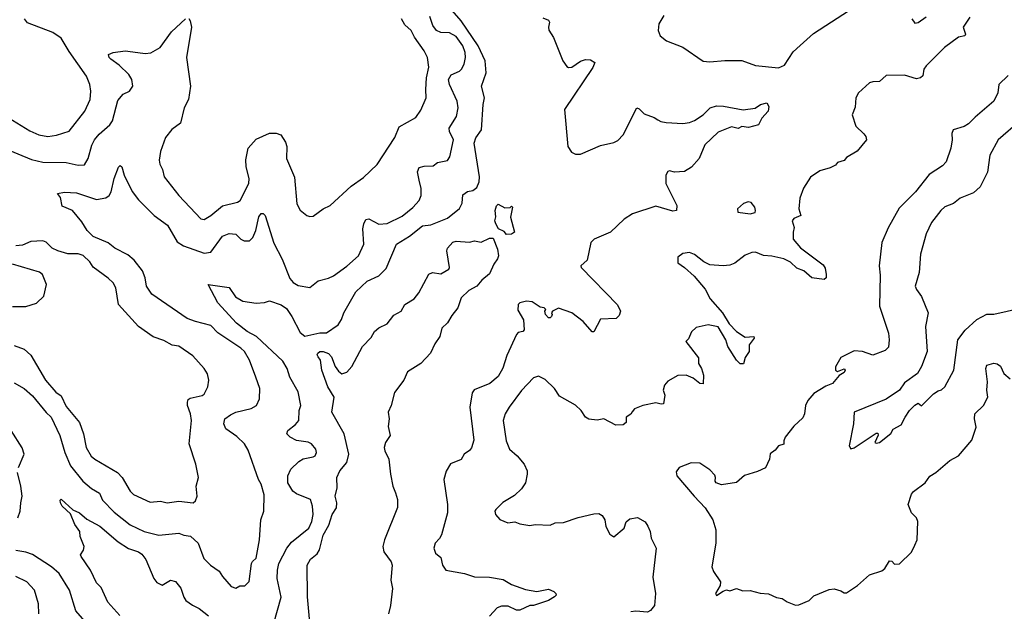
# Model space of a CAD drawing. Extents: x 1678431 to 1860718, y 384618 to 522882.
# Tile 220 of 256: x 1772158 to 1778018, y 450500 to 454020. Entities that reach past the tile are written whole.
import ezdxf

# ---------------------------------------------------------------- set-up
doc = ezdxf.new("R2010")
doc.units = 0

msp = doc.modelspace()

# ---------------------------------------------------------------- linework, layer by layer
at = {"layer": '0CON10XD'}
for points in [[(1773670.3, 450429.7), (1773714.6, 450584.6), (1773690, 450695), (1773691.4, 450745), (1773700.8, 450785), (1773747.8, 450875), (1773775, 450910.9), (1773878.5, 450995), (1773897.3, 451035), (1773904.4, 451075.6), (1773901.1, 451125), (1773887.8, 451165), (1773805, 451199.7), (1773783.2, 451215), (1773753.3, 451263.3), (1773754.5, 451305.5), (1773772.1, 451345), (1773819.1, 451390.9), (1773845, 451407.5), (1773905, 451418.1), (1773915.8, 451425), (1773924.2, 451445), (1773920, 451465), (1773895, 451495.8), (1773875, 451505.6), (1773805, 451515.6), (1773766.7, 451535), (1773748.8, 451555), (1773754, 451575), (1773799.4, 451610.6), (1773819.2, 451635), (1773820.6, 451695), (1773831.9, 451725), (1773814.3, 451805), (1773766.4, 451893.6), (1773750, 451945), (1773725, 451987.5), (1773567.1, 452135), (1773511.2, 452165), (1773448, 452215), (1773337.5, 452335), (1773280, 452445), (1773405, 452427.5), (1773442, 452372), (1773485, 452344.5), (1773565, 452332.9), (1773615, 452336.7), (1773645, 452348), (1773715, 452324.4), (1773745, 452300.8), (1773777.1, 452255), (1773828.1, 452158.1), (1773855, 452137.9), (1773945, 452156.2), (1773983.1, 452156.9), (1774052.5, 452205), (1774073.6, 452236.4), (1774087.5, 452275), (1774158.4, 452401.6), (1774225, 452464.6), (1774294.7, 452495.3), (1774339.4, 452540.6), (1774400.8, 452685), (1774478, 452732), (1774555, 452792.7), (1774605, 452799.1), (1774705, 452839.5), (1774775, 452896.7), (1774791, 452929), (1774795, 452978), (1774823.1, 452996.9), (1774855, 453002.9), (1774879.3, 453020.7), (1774892.2, 453055), (1774895.3, 453085), (1774862.7, 453285), (1774872.2, 453317.8), (1774906.3, 453365), (1774916.7, 453515), (1774925.2, 453555.2), (1774905.5, 453625.5), (1774934, 453705), (1774927.5, 453775), (1774886.3, 453865), (1774785, 454013.9), (1774732.7, 454075)], [(1775991.1, 454045), (1775962.2, 453995), (1775957.1, 453955), (1775970, 453925), (1776008, 453895), (1776105, 453856.7), (1776225, 453774.4), (1776265, 453768.5), (1776355, 453778.2), (1776455, 453777.5), (1776536.8, 453746.8), (1776675, 453733.3), (1776710.5, 453749.5), (1776761.5, 453828.5), (1776803.2, 453866.8), (1776881.7, 453938.3), (1777130.6, 454099.4)], [(1772064.2, 453455), (1772218.1, 453358.1), (1772271.2, 453335), (1772325, 453324.6), (1772377.5, 453332.5), (1772452.3, 453357.7), (1772545.6, 453475), (1772576.5, 453545), (1772580.6, 453595), (1772575.6, 453635), (1772555.6, 453685), (1772451.9, 453831.9), (1772405, 453910), (1772355, 453944.2), (1772205, 454001.9), (1772185.6, 454025)], [(1772065, 453255.5), (1772227.6, 453187.6), (1772295, 453172.4), (1772435, 453170), (1772505, 453154.4), (1772544.3, 453155.7), (1772566.1, 453193.9), (1772586.7, 453273.3), (1772603.7, 453306.3), (1772631.2, 453338.8), (1772694.5, 453395), (1772710.9, 453419.1), (1772741.3, 453538.7), (1772773.9, 453576.1), (1772812, 453595), (1772830.8, 453625), (1772824.4, 453665), (1772806.9, 453695), (1772749.5, 453749.5), (1772700.8, 453785), (1772690.8, 453795), (1772686.7, 453813.3), (1772714.5, 453825.5), (1772785, 453834.3), (1772830.3, 453829.7), (1772905, 453820), (1772937.9, 453822.1), (1772993.3, 453855), (1773061.8, 453948.2), (1773145, 454026)], [(1773294.4, 450774.4), (1773345, 450738.8), (1773365, 450706.7), (1773417, 450647), (1773445, 450637.5), (1773468.3, 450651.7), (1773498.3, 450651.7), (1773523, 450677), (1773538, 450785), (1773543.1, 450796.9), (1773565.8, 450815), (1773585.7, 450925), (1773593.3, 451045), (1773611.4, 451095), (1773612.7, 451192.7), (1773595.8, 451255.8), (1773578.8, 451285), (1773518.6, 451458.6), (1773495, 451495.8), (1773450.7, 451540.7), (1773385.7, 451585), (1773371.9, 451615), (1773378, 451645), (1773411.7, 451668.3), (1773445, 451684.5), (1773535, 451705.6), (1773568, 451725), (1773585.8, 451765), (1773587.5, 451825), (1773562.9, 451892.9), (1773525.4, 451995), (1773495.5, 452045), (1773474.7, 452064.7), (1773337.4, 452157.4), (1773295, 452200), (1773203.4, 452223.4), (1773155, 452242.9), (1772945, 452386), (1772911.9, 452435), (1772904, 452485), (1772888, 452525), (1772839.9, 452589.9), (1772801.5, 452621.5), (1772725, 452660.6), (1772685, 452692.2), (1772595, 452730.5), (1772560, 452765), (1772528, 452818), (1772471.2, 452885), (1772411.4, 452911.4), (1772401.7, 452961.7), (1772382.5, 452985), (1772423.8, 452993.8), (1772495, 452990.5), (1772615, 452950.9), (1772670.7, 452959.3), (1772690, 452975), (1772702.2, 452995), (1772719.4, 453075), (1772745, 453142.5), (1772755, 453153.3), (1772765.6, 453145.6), (1772779.2, 453095), (1772827.6, 452997.6), (1772865, 452949.2), (1772958.9, 452855), (1773037.4, 452797.4), (1773095, 452698.9), (1773133.7, 452673.7), (1773255, 452631.1), (1773295, 452636), (1773365, 452731.2), (1773405, 452748.5), (1773445, 452743.5), (1773474.7, 452714.7), (1773494.6, 452704.6), (1773525, 452704.5), (1773545.7, 452724.3), (1773563.1, 452765), (1773582, 452848), (1773595, 452866.5), (1773607.3, 452867.3), (1773619.5, 452855), (1773670.3, 452690.3), (1773719.4, 452595), (1773765, 452480.8), (1773785.4, 452455.4), (1773815, 452438.6), (1773885, 452426.2), (1773934.5, 452465.5), (1773995, 452481.4), (1774025, 452495.7), (1774105, 452553.3), (1774174.4, 452615), (1774206.2, 452685), (1774200.6, 452775), (1774205.3, 452804.7), (1774218.7, 452831.3), (1774235, 452835.6), (1774295, 452803.1), (1774345, 452807.7), (1774435, 452850.4), (1774497.8, 452902.2), (1774535.6, 452945), (1774546.5, 452975), (1774548.2, 453015), (1774535.3, 453065.3), (1774525.5, 453115), (1774535, 453140.8), (1774565, 453149.5), (1774618.8, 453151.2), (1774645, 453171.4), (1774705, 453183.1), (1774718.5, 453205), (1774740, 453305), (1774716.7, 453355), (1774714.5, 453375), (1774758.2, 453445), (1774768.5, 453495), (1774761.8, 453535), (1774716.2, 453635), (1774710, 453665), (1774725, 453692.2), (1774775, 453713.6), (1774788.2, 453725), (1774803.8, 453755), (1774810.9, 453795), (1774810, 453825), (1774795, 453864.2), (1774755, 453920.4), (1774715, 453942.2), (1774663.8, 453943.8), (1774638.2, 453955), (1774616.4, 453985), (1774598.4, 454038.4)], [(1773165, 454027.5), (1773172.5, 454012.5), (1773181.1, 453975), (1773150.8, 453795), (1773174, 453625), (1773162, 453545), (1773137.1, 453495), (1773114.3, 453405), (1773063.1, 453366.9), (1773025, 453318.8), (1772995.6, 453235), (1772987.1, 453185), (1772991.3, 453161.3), (1773008.6, 453128.6), (1773017.1, 453085), (1773105, 452974.2), (1773205, 452868), (1773235, 452835.8), (1773255, 452831.4), (1773295.6, 452855), (1773365, 452913.1), (1773455, 452934.6), (1773470.4, 452945), (1773521.6, 453045), (1773523.5, 453075), (1773506.7, 453145), (1773503.7, 453186.3), (1773517.3, 453255), (1773565, 453310), (1773645, 453344.7), (1773685, 453344.6), (1773712.5, 453335), (1773740.5, 453290.5), (1773747.5, 453265), (1773746.5, 453195), (1773793.8, 453083.8), (1773807.5, 452925), (1773827, 452887), (1773867.5, 452855), (1773885, 452848.8), (1773905, 452851.2), (1773965, 452893.8), (1774005, 452914), (1774131.1, 453028.9), (1774205, 453082), (1774285, 453158.8), (1774390, 453320), (1774417.3, 453382.7), (1774515, 453437.5), (1774545, 453482.5), (1774577.5, 453555), (1774574.4, 453605), (1774580, 453675), (1774593.2, 453736.8), (1774584.5, 453794.5), (1774566, 453835), (1774506.7, 453916.7), (1774487.1, 453955), (1774450.6, 453990.6), (1774430, 454025)], [(1775305, 454017.1), (1775310.6, 454005), (1775304.5, 453975.5), (1775308, 453958), (1775335.6, 453915), (1775390, 453775), (1775415, 453741.2), (1775425, 453736), (1775445, 453738), (1775495, 453773.8), (1775526.4, 453783.6), (1775555, 453781.2), (1775580, 453765), (1775569.2, 453735), (1775400.8, 453485), (1775421.1, 453265), (1775441.8, 453231.8), (1775465, 453220), (1775495, 453219.3), (1775615, 453271.6), (1775695, 453289.2), (1775718.8, 453301.2), (1775750, 453335), (1775830, 453495), (1775845, 453490), (1775875, 453460), (1775935, 453438.8), (1775956.7, 453425), (1775974.3, 453414.3), (1776005, 453409.4), (1776105, 453402.5), (1776145, 453408), (1776175, 453420.4), (1776226.1, 453453.9), (1776266.7, 453495), (1776305, 453507.5), (1776345.8, 453505.8), (1776464.2, 453484.2), (1776535, 453494), (1776567.5, 453515), (1776605, 453526.2), (1776617, 453503), (1776612.5, 453475), (1776575.5, 453434.5), (1776555, 453394), (1776495, 453377.8), (1776455, 453384.2), (1776435, 453373.1), (1776395, 453383.1), (1776315, 453350), (1776236.2, 453275), (1776201.2, 453195), (1776157.3, 453142.7), (1776115, 453116.7), (1776055, 453112.5), (1776025, 453121.2), (1776015, 453116.2), (1776002.9, 453095), (1776003.5, 453045), (1776069.4, 452915), (1776066.7, 452885), (1776045, 452880.6), (1775945, 452911.2), (1775805, 452864), (1775755, 452834), (1775675, 452756.2), (1775577.5, 452715), (1775556.7, 452695), (1775535, 452590), (1775496.7, 452555), (1775498.8, 452545), (1775715, 452322.9), (1775734.3, 452285), (1775725, 452260), (1775707, 452243), (1775615, 452237.5), (1775575, 452163.3), (1775565, 452163.3), (1775512.5, 452225), (1775445, 452275.8), (1775365, 452303.3), (1775330, 452285), (1775322.5, 452275), (1775327.5, 452265), (1775323.3, 452255), (1775315, 452246.7), (1775305, 452246.7), (1775286.7, 452265), (1775282.5, 452285), (1775290, 452295), (1775280, 452305), (1775255, 452310), (1775208.3, 452341.7), (1775175, 452346.2), (1775135, 452336), (1775123.8, 452325), (1775122.7, 452292.7), (1775156.2, 452235), (1775161.2, 452175), (1775152.5, 452165), (1775125, 452158.8), (1775115, 452146.7), (1775057.9, 452022.1), (1775034.3, 451945.7), (1775005, 451896.7), (1774955.4, 451854.6), (1774863.3, 451816.7), (1774851.1, 451798.9), (1774837.9, 451715), (1774861.2, 451518.8), (1774846.8, 451473.2), (1774834.2, 451455.8), (1774803.3, 451435), (1774785, 451403.8), (1774722.3, 451377.7), (1774695.9, 451334.1), (1774682.5, 451285), (1774704.5, 451135), (1774703.1, 451085), (1774668.5, 450955), (1774656.9, 450933.1), (1774630, 450905), (1774622, 450875), (1774632, 450845), (1774665, 450820), (1774674.4, 450775), (1774695, 450744.5), (1774804.6, 450724.6), (1774864.4, 450705.6), (1774955, 450702.2), (1775035, 450689.4), (1775085, 450658.9), (1775169.3, 450629.3), (1775235, 450617.8), (1775305, 450630.8), (1775337, 450617), (1775348.8, 450605), (1775350, 450595), (1775340, 450585), (1775305, 450564.5), (1775215, 450534.2), (1775195, 450533.8), (1775134.2, 450505.8), (1775115, 450507.1), (1775065, 450530), (1775025, 450531.2), (1774999.5, 450520.5), (1774955, 450471.5)], [(1775272.2, 454032.2), (1775305, 454017.1)], [(1777467.5, 454025), (1777485, 454000), (1777506.1, 454003.9), (1777553.6, 454036.4)], [(1777813.3, 454035), (1777773.6, 453976.4), (1777786.7, 453935), (1777782.5, 453925), (1777744.6, 453915.4)], [(1777744.6, 453915.4), (1777661.4, 453855), (1777553.1, 453745), (1777540, 453725), (1777533.1, 453686.9), (1777518.8, 453675), (1777495, 453668.9), (1777425, 453690), (1777315, 453688.1), (1777275, 453652.5), (1777235, 453650.6), (1777216.4, 453643.6), (1777150, 453585), (1777134.4, 453555.6), (1777130.3, 453499.7), (1777112, 453455), (1777135, 453386.7), (1777181.3, 453341.3), (1777194.3, 453324.3), (1777198.8, 453305), (1777141.7, 453238.3), (1777079.3, 453200.7), (1777065, 453183.3), (1777025, 453170), (1777012.5, 453155), (1776981.7, 453138.3), (1776919.3, 453120.7), (1776865, 453083.3), (1776823, 453017), (1776801.7, 452958.3), (1776796, 452895), (1776806.7, 452855), (1776765, 452836.7), (1776756.2, 452823.8), (1776767.3, 452782.7), (1776760.8, 452755), (1776762, 452715), (1776805, 452662), (1776940.5, 452560.5), (1776951.2, 452541.2), (1776957, 452503), (1776957.5, 452485), (1776946.4, 452473.6), (1776872, 452485), (1776825, 452525.6), (1776782.5, 452542.5), (1776745, 452577.1), (1776705, 452597.8), (1776635, 452613.5), (1776585, 452617.8), (1776537, 452637), (1776515, 452635.5), (1776475, 452620), (1776415, 452570.6), (1776385, 452558.9), (1776345.3, 452554.7), (1776265, 452561.8), (1776230.3, 452580.3), (1776175, 452622.5), (1776145, 452634.2), (1776105, 452629.2), (1776075, 452606.7), (1776075, 452573.3), (1776115.6, 452545.6), (1776171.2, 452495), (1776237.6, 452417.6), (1776268.3, 452358.3), (1776341.5, 452275), (1776380.7, 452210.7), (1776425, 452164.4), (1776475, 452131.4), (1776526.7, 452135), (1776530, 452125), (1776500, 452085), (1776500, 452045), (1776475, 452010), (1776465, 451972.5), (1776445, 451973.3), (1776425, 451993.8), (1776372, 452075), (1776361.2, 452115), (1776315, 452192), (1776255.8, 452204.2), (1776185, 452188), (1776156.4, 452163.6), (1776138.3, 452121.7), (1776123.3, 452105), (1776197.1, 452007.1), (1776198.6, 451975), (1776215.7, 451945), (1776227.1, 451905), (1776225.8, 451854.2), (1776205, 451854.4), (1776166.5, 451886.5), (1776125, 451905.7), (1776075, 451903.1), (1776015, 451869.2), (1775995.8, 451845), (1775988, 451815), (1775996.7, 451785), (1775990, 451735), (1775975, 451732), (1775945, 451740), (1775867.5, 451725), (1775817.5, 451705), (1775804, 451686), (1775795, 451672.5), (1775766.7, 451655), (1775767.5, 451622.5), (1775750, 451610), (1775705, 451608), (1775635, 451645.8), (1775595, 451636.7), (1775545, 451642.5), (1775525.5, 451655.5), (1775499.4, 451695), (1775465, 451727.1), (1775370.3, 451780.3), (1775341.2, 451825), (1775285, 451880), (1775245, 451898), (1775215, 451890), (1775145, 451814.2), (1775071.9, 451715), (1775046.9, 451675), (1775035.7, 451635), (1775053.5, 451515), (1775072.1, 451465), (1775118.2, 451425), (1775160.5, 451375), (1775177.3, 451335), (1775179.1, 451315), (1775167.5, 451265), (1775145, 451227.8), (1775102.1, 451187.9), (1775032.9, 451147.1), (1774991.2, 451105), (1774986.7, 451095), (1774990, 451075), (1775015, 451046.7), (1775063, 451027), (1775105, 451032.5), (1775135, 451021.2), (1775195, 451011.2), (1775225, 451016.2), (1775315, 451013.3), (1775343.9, 451026.1), (1775395, 451028), (1775482.1, 451057.9), (1775575, 451080), (1775605, 451081.2), (1775625, 451070), (1775640, 451045), (1775646.2, 451005), (1775669.3, 450959.3), (1775695, 450943.3), (1775755.7, 450994.3), (1775767.7, 451032.3), (1775790, 451050), (1775835, 451058.8), (1775881.4, 451031.4), (1775897.3, 451007.3), (1775910, 450975), (1775915.8, 450935), (1775946, 450875), (1775927, 450703), (1775941.4, 450605), (1775936, 450535), (1775912, 450505), (1775895, 450494.4), (1775825, 450501.5), (1775795, 450496.5)], [(1778041.1, 453688.9), (1777986, 453635), (1777980, 453585), (1777955.8, 453535), (1777845, 453441.2), (1777805, 453400), (1777780, 453385), (1777713.3, 453365), (1777706.4, 453343.6), (1777708, 453305), (1777700.6, 453255), (1777671.4, 453175), (1777650.3, 453149.7), (1777571.7, 453098.3), (1777488.6, 452995), (1777391.7, 452898.3), (1777327.8, 452782.2), (1777290, 452695), (1777274.2, 452555), (1777279.1, 452499.1), (1777275.6, 452315.6), (1777328.1, 452155), (1777333.1, 452115), (1777328.3, 452071.7), (1777308.3, 452051.7), (1777235, 452023.6), (1777173.9, 452046.1), (1777125, 452048.8), (1777045, 452010), (1777013.3, 451955), (1777013.3, 451935), (1777025, 451926.7), (1777065, 451942.5), (1777070, 451935), (1777065, 451921.2), (1777035, 451903.3), (1776996.2, 451855), (1776955, 451839.2), (1776885, 451795.8), (1776849.2, 451755), (1776834.4, 451725), (1776829.4, 451675), (1776819.6, 451650.4), (1776765, 451601.4), (1776714.2, 451535), (1776705.6, 451515), (1776705, 451493.8), (1776675, 451483.8), (1776655, 451458.8), (1776625, 451437.5), (1776620, 451405), (1776596.1, 451353.9), (1776548.8, 451331.2), (1776472.3, 451307.7), (1776423.9, 451266.1), (1776335, 451253.1), (1776303.8, 451265), (1776296.7, 451275), (1776300, 451295), (1776295, 451310), (1776265, 451341.2), (1776205, 451382), (1776154.1, 451384.1), (1776083.8, 451355), (1776065, 451330), (1776068.8, 451305), (1776171.2, 451185), (1776237.5, 451115), (1776284.2, 451045), (1776300.8, 450985), (1776300.6, 450905), (1776276.7, 450765), (1776286.4, 450736.4), (1776328.8, 450675), (1776327.7, 450652.3), (1776300, 450605), (1776305, 450593.8), (1776345, 450620), (1776365, 450626.7), (1776385, 450622.5), (1776425, 450636.2), (1776461.7, 450621.7), (1776505, 450624), (1776565, 450608), (1776615, 450603.3), (1776662.7, 450582.7), (1776695, 450576.2), (1776726.1, 450556.1), (1776775, 450536.7), (1776795, 450537.5), (1776856.7, 450563.3), (1776885, 450592.5), (1776975, 450628.8), (1777005, 450633.3), (1777045, 450622.5), (1777065, 450610), (1777079.5, 450610.5), (1777145, 450653.3), (1777215, 450716.7), (1777288.8, 450741.2), (1777306.2, 450755), (1777335, 450800), (1777348.3, 450798.3), (1777365, 450780), (1777395, 450782.5), (1777465, 450852.5), (1777485, 450892.5), (1777500, 450925), (1777503.3, 451035), (1777495.8, 451055.8), (1777466.4, 451086.4), (1777446.2, 451135), (1777465, 451197.5), (1777477, 451213), (1777546.2, 451265), (1777575, 451304), (1777610, 451325), (1777693.4, 451396.6), (1777746.2, 451425), (1777825, 451518.8), (1777850, 451595), (1777840.8, 451645), (1777843.6, 451675), (1777893.5, 451725), (1777919.5, 451775), (1777913.5, 451815), (1777917.5, 451865), (1777908, 451945), (1777913.3, 451965), (1777955, 451976.2), (1777975, 451973.3), (1777995, 451957.5), (1778015.7, 451915.7), (1778053.6, 451883.6)], [(1778115, 453420), (1777981.9, 453305), (1777931.4, 453215), (1777917.8, 453112.2), (1777875, 453025.6), (1777835, 452989.4), (1777755, 452958.2), (1777715, 452926.4), (1777665, 452906.5), (1777641.1, 452885), (1777585, 452814), (1777552.2, 452745), (1777520, 452625), (1777510.5, 452515), (1777486.9, 452435), (1777495.5, 452415), (1777525, 452372.9), (1777565.7, 452275), (1777549.6, 452195), (1777559.4, 452045), (1777524.3, 451955.7), (1777501.2, 451915), (1777425, 451859.2), (1777394.2, 451815.8), (1777315, 451762.5), (1777124.6, 451685.4), (1777120, 451615), (1777094.2, 451485), (1777105, 451466.2), (1777125, 451472.9), (1777255, 451560), (1777265, 451560), (1777267, 451547), (1777247.5, 451505), (1777255, 451500), (1777275, 451503.8), (1777342.7, 451557.3), (1777356.1, 451583.9), (1777405, 451610), (1777427.5, 451655), (1777454.4, 451695.6), (1777485, 451726.7), (1777505, 451737.5), (1777525, 451722.5), (1777597, 451793), (1777625, 451812.5), (1777645, 451817.5), (1777663.3, 451835), (1777717.5, 451935), (1777742.3, 452115), (1777785, 452173.1), (1777855, 452235.5), (1777915, 452268.5), (1777955, 452267.5), (1778115, 452304.4)], [(1775055, 452742), (1775040.5, 452760.5), (1775008.1, 452775), (1774990.9, 452805), (1774985.7, 452824.3), (1774992.7, 452847.3), (1774988.5, 452885), (1774995, 452913.3), (1775005, 452922.5), (1775045, 452900), (1775077.5, 452902.5), (1775085, 452910), (1775090, 452905), (1775078.8, 452845), (1775103.8, 452755), (1775085, 452744.3), (1775055, 452742)], [(1776505, 452864.4), (1776535, 452873.8), (1776538, 452885), (1776533.8, 452905), (1776511.7, 452931.7), (1776494.1, 452935.9), (1776465, 452926.7), (1776430, 452895), (1776432.5, 452875), (1776505, 452864.4)], [(1772125, 452081.8), (1772185, 452060.5), (1772223.9, 452023.9), (1772310.5, 451875), (1772373.6, 451803.6), (1772405, 451782.2), (1772435, 451718.6), (1772513.6, 451623.6), (1772537.7, 451555), (1772552.5, 451475), (1772583.7, 451423.6), (1772604.2, 451404.2), (1772740.9, 451325), (1772767.1, 451295), (1772815.6, 451215), (1772835, 451195.6), (1772935, 451149.4), (1772995, 451154.3), (1773035, 451146), (1773105, 451155.8), (1773190, 451145), (1773205, 451157.5), (1773213.8, 451185), (1773207.5, 451245), (1773222.5, 451295), (1773206.7, 451375), (1773166.6, 451496.6), (1773180, 451635), (1773174.4, 451675), (1773156.2, 451725), (1773156.2, 451745), (1773160.8, 451759.2), (1773172.3, 451767.7), (1773244.1, 451784.1), (1773255, 451792.5), (1773277.5, 451835), (1773284.2, 451875), (1773275, 451912.5), (1773256, 451945), (1773189.1, 452019.1), (1773105, 452077.1), (1773065, 452084.4), (1773015, 452112), (1772952.1, 452132.1), (1772864.6, 452194.6), (1772745.9, 452325.9), (1772729.4, 452425), (1772714.2, 452455), (1772685, 452482.9), (1772595, 452546.9), (1772575, 452579.4), (1772535, 452616.2), (1772505, 452627.7), (1772445, 452627.3), (1772384, 452645), (1772351.1, 452661.1), (1772315, 452695.6), (1772295, 452704.5), (1772225, 452700), (1772175, 452678), (1772134.4, 452674.4)], [(1773882.1, 450455), (1773871.2, 450585), (1773869.6, 450775), (1773889.6, 450810.4), (1773927.4, 450842.6), (1773942.9, 450865), (1773965, 450952.5), (1773997.2, 451012.8), (1774017.1, 451075), (1774043.3, 451115), (1774046.2, 451145), (1774035.8, 451185), (1774046.5, 451233.5), (1774046.2, 451295), (1774062.9, 451335), (1774104.2, 451385.8), (1774116.1, 451435), (1774089.8, 451555), (1774016.2, 451685), (1774028.9, 451775), (1773992.3, 451835), (1773956.7, 451935), (1773947.8, 451995), (1773935, 452014.2), (1773928.9, 452025), (1773931.8, 452035), (1773945, 452045.4), (1773965, 452045.4), (1773995, 452034.6), (1774013.2, 452015), (1774035, 451955.8), (1774055, 451928.9), (1774075, 451913.6), (1774105, 451922.1), (1774135, 451956.7), (1774197.7, 452075), (1774250.3, 452129.8), (1774270, 452165), (1774295, 452186.7), (1774345, 452210), (1774385, 452262.9), (1774428, 452285), (1774450, 452325), (1774505, 452359.4), (1774532.9, 452395), (1774593.4, 452506.6), (1774615, 452515.8), (1774665, 452507.5), (1774711.2, 452535), (1774716, 452545), (1774700.5, 452645), (1774705, 452660), (1774735, 452695.6), (1774755, 452703.1), (1774835, 452696), (1774865, 452703.8), (1774905, 452696), (1774955, 452719.4), (1774975, 452719.2), (1775000.8, 452655), (1775006.8, 452615), (1775002.4, 452597.6), (1774980, 452565), (1774955, 452508.5), (1774909.3, 452470.7), (1774879.6, 452435), (1774831.9, 452408.1), (1774785.6, 452365), (1774765.4, 452305), (1774729.8, 452260.2), (1774705, 452216.2), (1774670, 452185), (1774659.2, 452135), (1774629.2, 452090.8), (1774602.7, 452035), (1774545, 451974.5), (1774465.9, 451924.1), (1774443.9, 451876.1), (1774388.2, 451801.8), (1774368.5, 451725), (1774351.8, 451685), (1774356.7, 451645), (1774350.3, 451600.3), (1774362.5, 451545), (1774334.3, 451505), (1774326.9, 451475), (1774330.6, 451455), (1774355.4, 451405), (1774363.9, 451315), (1774378.8, 451245), (1774394.3, 451204.3), (1774407.3, 451165), (1774407.4, 451117.4), (1774328.6, 450925), (1774318.4, 450885), (1774325, 450853.5), (1774369.6, 450795), (1774375.4, 450775), (1774367.1, 450685), (1774376, 450635), (1774365.4, 450535), (1774353.2, 450485)], [(1772115, 452312.9), (1772195, 452314), (1772257, 452333), (1772302.5, 452375), (1772316.7, 452445), (1772294, 452504), (1772275, 452518), (1772115, 452564.5)], [(1772125, 451859.2), (1772185, 451825.3), (1772235, 451781.3), (1772315, 451683.1), (1772345, 451655.5), (1772396.3, 451545), (1772426.4, 451445), (1772460.3, 451365), (1772533.2, 451273.2), (1772585, 451230.5), (1772633, 451203), (1772650.2, 451160.2), (1772720.3, 451090.3), (1772815.7, 451015), (1772898.8, 450975), (1772985, 450953.8), (1773105, 450964.5), (1773135, 450952.5), (1773175, 450947.8), (1773220.8, 450905), (1773254.3, 450814.3), (1773294.4, 450774.4)], [(1772151.2, 451355), (1772185.4, 451435), (1772172.3, 451472.3), (1772106.7, 451575)], [(1772146.9, 451055), (1772160.5, 451095), (1772165.6, 451145), (1772171.9, 451185), (1772165.6, 451244.4), (1772144.5, 451325)], [(1772752.9, 450475), (1772683.3, 450555), (1772642.1, 450642.1), (1772615, 450670), (1772579.2, 450745), (1772523.3, 450825), (1772520, 450835), (1772537.3, 450862.7), (1772540.8, 450885), (1772517.5, 450945), (1772515.6, 450975), (1772485.4, 451015.4), (1772459.4, 451079.4), (1772410.8, 451125), (1772400, 451145), (1772398.3, 451161.7), (1772405, 451167.5), (1772474.3, 451104.3), (1772513.1, 451085), (1772558.3, 451048.3), (1772635, 451007.1), (1772743.6, 450913.6), (1772805, 450874.2), (1772865, 450853.8), (1772885, 450840.5), (1772908.8, 450808.8), (1772956.4, 450695), (1772975, 450670.5), (1773005, 450655.6), (1773055, 450685.8), (1773085, 450676.2), (1773117.6, 450637.6), (1773133.9, 450583.9), (1773147.1, 450565), (1773185.9, 450535.9), (1773226.8, 450516.8), (1773281.8, 450471.8)], [(1772545, 450440.6), (1772491.6, 450501.6), (1772454.7, 450624.7), (1772392.5, 450725), (1772346.7, 450765), (1772235, 450838.7), (1772195, 450851.8), (1772135, 450860.9)], [(1772271.9, 450485), (1772270, 450545), (1772245.4, 450625.4), (1772200.8, 450675), (1772135, 450707.1)]]:
    msp.add_lwpolyline(points, dxfattribs=at)

doc.saveas('drawing.dxf')
